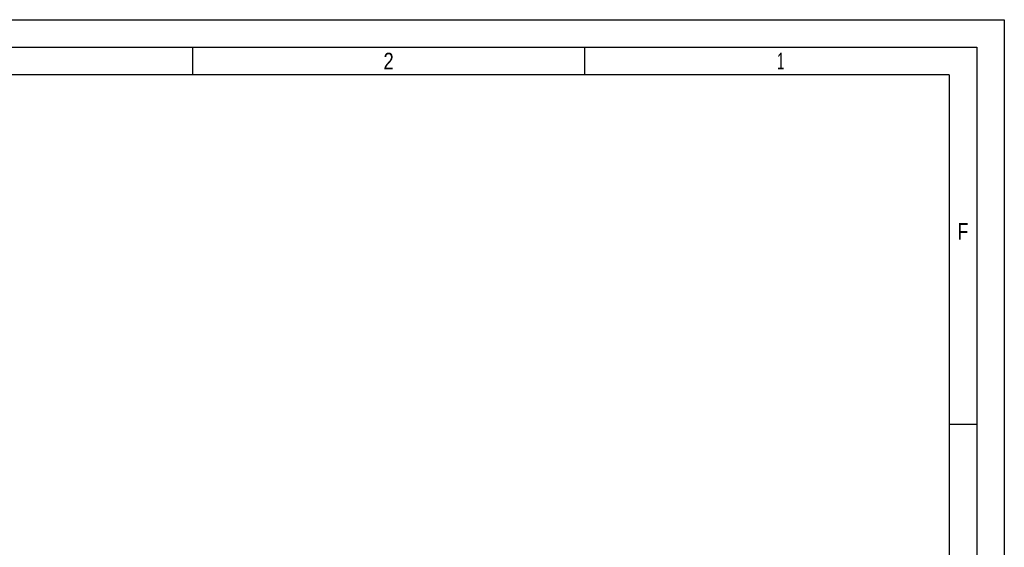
# Paper-space layout 'Blatt-1' of a CAD drawing. Header units: millimetres. Extents: x 0 to 594, y 0 to 420.
# Tile 19 of 19: x 415 to 594, y 324 to 420. Entities that reach past the tile are written whole.
import ezdxf
from ezdxf.enums import TextEntityAlignment as Align

# ---------------------------------------------------------------- set-up
doc = ezdxf.new("R2010")
doc.units = ezdxf.units.MM
doc.layers.add('LAYER0', color=7, linetype='Continuous')
doc.styles.add('VERO0-osifont', font='osifont-2014-11-14.ttf')

# ---------------------------------------------------------------- blocks, each defined once
blk = doc.blocks.new('Entity set 0')
at = {"layer": 'LAYER0', "color": 252, "linetype": 'Continuous'}
for p, q in [((0, 420), (594, 420)), ((594, 420), (594, 0)), ((20, 415), (589, 415)), ((446.75, 415), (446.75, 410)), ((517.87, 415), (517.87, 410)), ((589, 415), (589, 5)), ((584, 346.67), (589, 346.67))]:
    blk.add_line(p, q, dxfattribs=at)
at = {"layer": 'LAYER0', "color": 4, "linetype": 'Continuous'}
for q in [(25, 410), (584, 10)]:
    blk.add_line((584, 410), q, dxfattribs=at)
at = {"layer": 'LAYER0', "color": 7, "linetype": 'Continuous', "style": 'VERO0-osifont'}
for s, width, p, p2 in [('2', 0.980352, (481.38, 411), (483.24, 411)), ('1', 0.980834, (552.76, 411), (554.12, 411)), ('F', 0.980822, (585.52, 380.12), (587.48, 380.12))]:
    blk.add_text(s, height=3, dxfattribs=dict(at, width=width)).set_placement(p, p2, align=Align.FIT)

psp = doc.layouts.new('Blatt-1')

# ---------------------------------------------------------------- block references
at = {"layer": 'LAYER0', "color": 4, "linetype": 'Continuous'}
psp.add_blockref('Entity set 0', (0, 0), dxfattribs=at)

doc.saveas('drawing.dxf')
